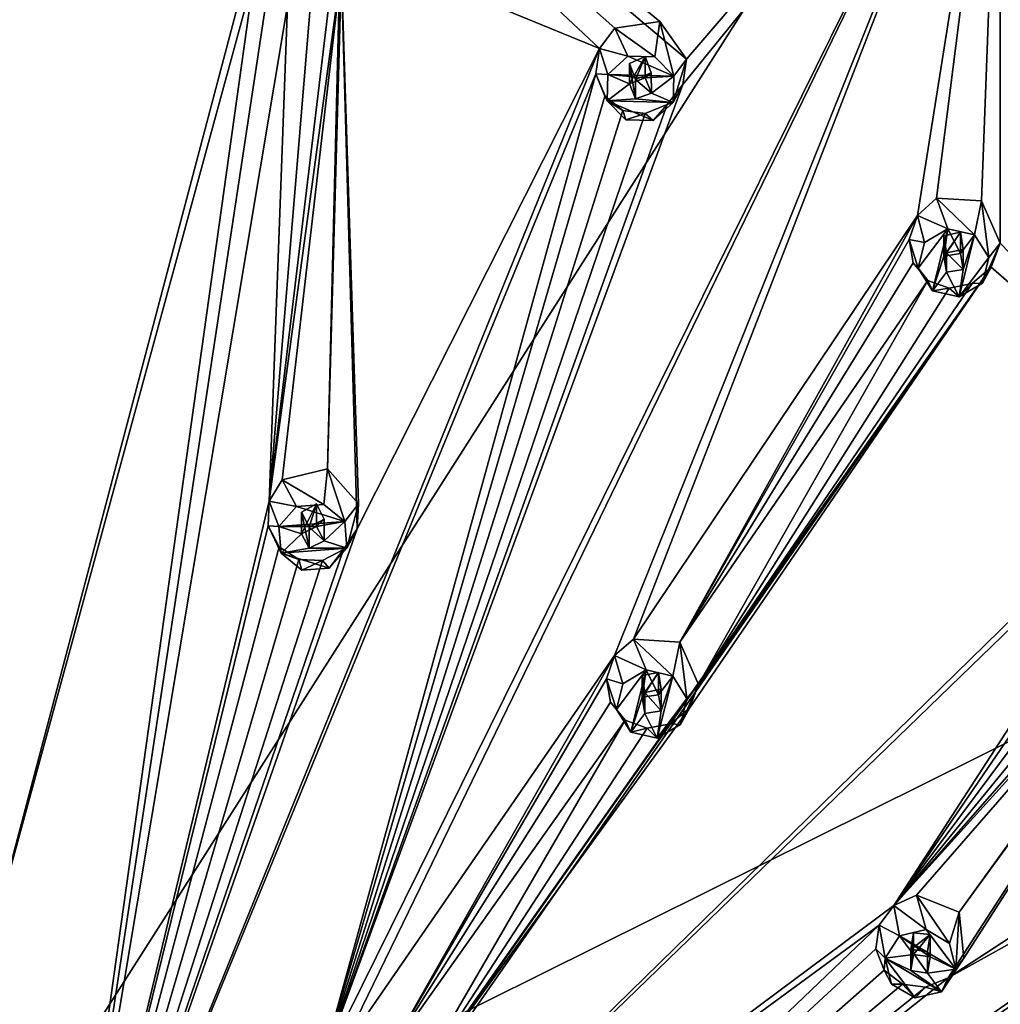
# Model space of a CAD drawing. Header units: millimetres. Extents: x -106 to 198, y -388 to 267.
# Tile 253 of 256: x 152 to 172, y 229 to 250. Entities that reach past the tile are written whole.
import ezdxf

# ---------------------------------------------------------------- set-up
doc = ezdxf.new("R2010")
doc.units = ezdxf.units.MM
doc.header["$LTSCALE"] = 52.148148
for name, color, linetype in [('5793', 7, 'CONTINUOUS'), ('5844', 7, 'CONTINUOUS'), ('5886', 7, 'CONTINUOUS'), ('5887', 7, 'CONTINUOUS'), ('5888', 7, 'CONTINUOUS'), ('5889', 7, 'CONTINUOUS'), ('5890', 7, 'CONTINUOUS'), ('5891', 7, 'CONTINUOUS'), ('5892', 7, 'CONTINUOUS'), ('5893', 7, 'CONTINUOUS'), ('5894', 7, 'CONTINUOUS'), ('5895', 7, 'CONTINUOUS'), ('6106', 7, 'CONTINUOUS'), ('6107', 7, 'CONTINUOUS'), ('6108', 7, 'CONTINUOUS'), ('6109', 7, 'CONTINUOUS'), ('6110', 7, 'CONTINUOUS'), ('6111', 7, 'CONTINUOUS'), ('6112', 7, 'CONTINUOUS'), ('6113', 7, 'CONTINUOUS'), ('6114', 7, 'CONTINUOUS'), ('6115', 7, 'CONTINUOUS'), ('6116', 7, 'CONTINUOUS'), ('6117', 7, 'CONTINUOUS'), ('6118', 7, 'CONTINUOUS'), ('6119', 7, 'CONTINUOUS'), ('6120', 7, 'CONTINUOUS'), ('6361', 7, 'CONTINUOUS'), ('6381', 7, 'CONTINUOUS'), ('6384', 7, 'CONTINUOUS'), ('6385', 7, 'CONTINUOUS'), ('6386', 7, 'CONTINUOUS'), ('6387', 7, 'CONTINUOUS')]:
    doc.layers.add(name, color=color, linetype=linetype)

msp = doc.modelspace()

# ---------------------------------------------------------------- linework, layer by layer
at = {"layer": '5793', "linetype": 'CONTINUOUS'}
for points in [[(150, 267.005, 0.713), (173.945, 260.808, -0.948), (150, 223.267, -21.09), (150, 267.005, 0.713)], [(173.945, 260.808, -0.948), (191.474, 243.876, -5.485), (150, 223.267, -21.09), (173.945, 260.808, -0.948)], [(191.474, 243.876, -5.485), (197.891, 220.746, -11.682), (150, 223.267, -21.09), (191.474, 243.876, -5.485)]]:
    msp.add_3dface(points, dxfattribs=at)
at = {"layer": '5844', "linetype": 'CONTINUOUS'}
for points in [[(163.1, 262.938, 11.281), (163.021, 262.482, 11.891), (185.263, 249.399, 8.385), (163.1, 262.938, 11.281)], [(185.477, 249.775, 7.754), (163.1, 262.938, 11.281), (185.263, 249.399, 8.385), (185.477, 249.775, 7.754)], [(163.021, 262.482, 11.891), (174.713, 256.756, 10.66), (185.263, 249.399, 8.385), (163.021, 262.482, 11.891)]]:
    msp.add_3dface(points, dxfattribs=at)
at = {"layer": '5886', "linetype": 'CONTINUOUS'}
for points in [[(165.058, 248.808, 14.268), (165.453, 248.405, 14.16), (165.16, 249.546, 12.395), (165.058, 248.808, 14.268)], [(165.16, 249.546, 12.395), (165.453, 248.405, 14.16), (165.722, 248.76, 12.356), (165.16, 249.546, 12.395)], [(165.453, 248.405, 14.16), (165.438, 247.851, 14.012), (165.722, 248.76, 12.356), (165.453, 248.405, 14.16)], [(165.722, 248.76, 12.356), (165.438, 247.851, 14.012), (165.64, 248.227, 12.391), (165.722, 248.76, 12.356)], [(165.64, 248.227, 12.391), (165.438, 247.851, 14.012), (165.315, 247.808, 12.453), (165.64, 248.227, 12.391)], [(165.315, 247.808, 12.453), (165.022, 247.469, 13.91), (164.855, 247.617, 12.524), (165.315, 247.808, 12.453)], [(165.438, 247.851, 14.012), (165.022, 247.469, 13.91), (165.315, 247.808, 12.453), (165.438, 247.851, 14.012)], [(164.448, 247.484, 13.914), (164.38, 247.682, 12.585), (164.855, 247.617, 12.524), (164.448, 247.484, 13.914)], [(165.022, 247.469, 13.91), (164.448, 247.484, 13.914), (164.855, 247.617, 12.524), (165.022, 247.469, 13.91)]]:
    msp.add_3dface(points, dxfattribs=at)
at = {"layer": '5887', "linetype": 'CONTINUOUS'}
for points in [[(164.068, 248.44, 14.17), (165.453, 248.405, 14.16), (164.485, 248.822, 14.272), (164.068, 248.44, 14.17)], [(165.453, 248.405, 14.16), (165.058, 248.808, 14.268), (164.485, 248.822, 14.272), (165.453, 248.405, 14.16)], [(164.068, 248.44, 14.17), (164.053, 247.886, 14.021), (164.525, 248.244, 14.117), (164.068, 248.44, 14.17)], [(165.453, 248.405, 14.16), (164.068, 248.44, 14.17), (164.855, 248.366, 14.15), (165.453, 248.405, 14.16)], [(164.855, 248.366, 14.15), (164.068, 248.44, 14.17), (164.525, 248.244, 14.117), (164.855, 248.366, 14.15)], [(165.453, 248.405, 14.16), (164.855, 248.366, 14.15), (164.982, 248.048, 14.065), (165.453, 248.405, 14.16)], [(165.438, 247.851, 14.012), (165.453, 248.405, 14.16), (164.982, 248.048, 14.065), (165.438, 247.851, 14.012)], [(164.525, 248.244, 14.117), (164.053, 247.886, 14.021), (164.652, 247.925, 14.032), (164.525, 248.244, 14.117)], [(164.652, 247.925, 14.032), (165.438, 247.851, 14.012), (164.982, 248.048, 14.065), (164.652, 247.925, 14.032)], [(164.053, 247.886, 14.021), (165.438, 247.851, 14.012), (164.652, 247.925, 14.032), (164.053, 247.886, 14.021)], [(164.448, 247.484, 13.914), (165.022, 247.469, 13.91), (164.053, 247.886, 14.021), (164.448, 247.484, 13.914)], [(165.022, 247.469, 13.91), (165.438, 247.851, 14.012), (164.053, 247.886, 14.021), (165.022, 247.469, 13.91)]]:
    msp.add_3dface(points, dxfattribs=at)
at = {"layer": '5888', "linetype": 'CONTINUOUS'}
for points in [[(164.855, 248.366, 14.15), (164.855, 248.815, 12.474), (164.981, 248.473, 12.472), (164.855, 248.366, 14.15)], [(164.652, 248.329, 12.523), (164.982, 248.048, 14.065), (164.981, 248.473, 12.472), (164.652, 248.329, 12.523)], [(164.982, 248.048, 14.065), (164.855, 248.366, 14.15), (164.981, 248.473, 12.472), (164.982, 248.048, 14.065)], [(164.652, 247.925, 14.032), (164.982, 248.048, 14.065), (164.652, 248.329, 12.523), (164.652, 247.925, 14.032)]]:
    msp.add_3dface(points, dxfattribs=at)
at = {"layer": '5889', "linetype": 'CONTINUOUS'}
for points in [[(163.891, 248.979, 12.592), (164.485, 248.822, 14.272), (164.212, 249.409, 12.53), (163.891, 248.979, 12.592)], [(165.058, 248.808, 14.268), (165.16, 249.546, 12.395), (164.212, 249.409, 12.53), (165.058, 248.808, 14.268)], [(164.485, 248.822, 14.272), (165.058, 248.808, 14.268), (164.212, 249.409, 12.53), (164.485, 248.822, 14.272)], [(163.82, 248.451, 12.626), (164.068, 248.44, 14.17), (163.891, 248.979, 12.592), (163.82, 248.451, 12.626)], [(164.068, 248.44, 14.17), (164.485, 248.822, 14.272), (163.891, 248.979, 12.592), (164.068, 248.44, 14.17)], [(164.053, 247.886, 14.021), (164.068, 248.44, 14.17), (163.82, 248.451, 12.626), (164.053, 247.886, 14.021)], [(164.004, 247.983, 12.622), (164.053, 247.886, 14.021), (163.82, 248.451, 12.626), (164.004, 247.983, 12.622)], [(164.38, 247.682, 12.585), (164.053, 247.886, 14.021), (164.004, 247.983, 12.622), (164.38, 247.682, 12.585)], [(164.38, 247.682, 12.585), (164.448, 247.484, 13.914), (164.053, 247.886, 14.021), (164.38, 247.682, 12.585)]]:
    msp.add_3dface(points, dxfattribs=at)
at = {"layer": '5890', "linetype": 'CONTINUOUS'}
for points in [[(164.855, 248.366, 14.15), (164.525, 248.244, 14.117), (164.855, 248.815, 12.474), (164.855, 248.366, 14.15)], [(164.855, 248.815, 12.474), (164.525, 248.244, 14.117), (164.525, 248.67, 12.525), (164.855, 248.815, 12.474)], [(164.525, 248.244, 14.117), (164.652, 247.925, 14.032), (164.525, 248.67, 12.525), (164.525, 248.244, 14.117)], [(164.652, 247.925, 14.032), (164.652, 248.329, 12.523), (164.525, 248.67, 12.525), (164.652, 247.925, 14.032)]]:
    msp.add_3dface(points, dxfattribs=at)
at = {"layer": '5891', "linetype": 'CONTINUOUS'}
for points in [[(171.761, 245.07, 13.267), (172.061, 244.597, 13.14), (171.908, 245.783, 11.387), (171.761, 245.07, 13.267)], [(171.908, 245.783, 11.387), (172.061, 244.597, 13.14), (172.298, 244.9, 11.321), (171.908, 245.783, 11.387)], [(172.061, 244.597, 13.14), (171.927, 244.058, 12.995), (172.298, 244.9, 11.321), (172.061, 244.597, 13.14)], [(172.298, 244.9, 11.321), (171.927, 244.058, 12.995), (172.113, 244.394, 11.364), (172.298, 244.9, 11.321)], [(172.113, 244.394, 11.364), (171.927, 244.058, 12.995), (171.714, 244.049, 11.446), (172.113, 244.394, 11.364)], [(170.879, 243.897, 12.952), (170.781, 244.112, 11.628), (171.23, 243.953, 11.542), (170.879, 243.897, 12.952)], [(171.714, 244.049, 11.446), (171.438, 243.768, 12.918), (171.23, 243.953, 11.542), (171.714, 244.049, 11.446)], [(171.927, 244.058, 12.995), (171.438, 243.768, 12.918), (171.714, 244.049, 11.446), (171.927, 244.058, 12.995)], [(171.438, 243.768, 12.918), (170.879, 243.897, 12.952), (171.23, 243.953, 11.542), (171.438, 243.768, 12.918)]]:
    msp.add_3dface(points, dxfattribs=at)
at = {"layer": '5892', "linetype": 'CONTINUOUS'}
for points in [[(170.58, 244.37, 13.079), (170.879, 243.897, 12.952), (171.203, 245.199, 13.301), (170.58, 244.37, 13.079)], [(170.714, 244.909, 13.224), (170.58, 244.37, 13.079), (171.203, 245.199, 13.301), (170.714, 244.909, 13.224)], [(171.203, 245.199, 13.301), (170.879, 243.897, 12.952), (171.118, 244.625, 13.148), (171.203, 245.199, 13.301)], [(171.467, 244.679, 13.162), (171.203, 245.199, 13.301), (171.118, 244.625, 13.148), (171.467, 244.679, 13.162)], [(171.761, 245.07, 13.267), (171.203, 245.199, 13.301), (171.467, 244.679, 13.162), (171.761, 245.07, 13.267)], [(171.438, 243.768, 12.918), (172.061, 244.597, 13.14), (171.761, 245.07, 13.267), (171.438, 243.768, 12.918)], [(171.438, 243.768, 12.918), (171.761, 245.07, 13.267), (171.523, 244.342, 13.072), (171.438, 243.768, 12.918)], [(171.761, 245.07, 13.267), (171.467, 244.679, 13.162), (171.523, 244.342, 13.072), (171.761, 245.07, 13.267)], [(171.118, 244.625, 13.148), (170.879, 243.897, 12.952), (171.173, 244.288, 13.057), (171.118, 244.625, 13.148)], [(171.438, 243.768, 12.918), (171.927, 244.058, 12.995), (172.061, 244.597, 13.14), (171.438, 243.768, 12.918)], [(170.879, 243.897, 12.952), (171.438, 243.768, 12.918), (171.173, 244.288, 13.057), (170.879, 243.897, 12.952)], [(171.173, 244.288, 13.057), (171.438, 243.768, 12.918), (171.523, 244.342, 13.072), (171.173, 244.288, 13.057)]]:
    msp.add_3dface(points, dxfattribs=at)
at = {"layer": '5893', "linetype": 'CONTINUOUS'}
for points in [[(171.467, 244.679, 13.162), (171.467, 245.128, 11.486), (171.522, 244.768, 11.479), (171.467, 244.679, 13.162)], [(171.173, 244.692, 11.549), (171.523, 244.342, 13.072), (171.522, 244.768, 11.479), (171.173, 244.692, 11.549)], [(171.173, 244.288, 13.057), (171.523, 244.342, 13.072), (171.173, 244.692, 11.549), (171.173, 244.288, 13.057)], [(171.523, 244.342, 13.072), (171.467, 244.679, 13.162), (171.522, 244.768, 11.479), (171.523, 244.342, 13.072)]]:
    msp.add_3dface(points, dxfattribs=at)
at = {"layer": '5894', "linetype": 'CONTINUOUS'}
for points in [[(170.564, 245.481, 11.655), (171.203, 245.199, 13.301), (170.961, 245.839, 11.573), (170.564, 245.481, 11.655)], [(171.761, 245.07, 13.267), (171.908, 245.783, 11.387), (170.961, 245.839, 11.573), (171.761, 245.07, 13.267)], [(171.203, 245.199, 13.301), (171.761, 245.07, 13.267), (170.961, 245.839, 11.573), (171.203, 245.199, 13.301)], [(170.39, 244.978, 11.695), (170.714, 244.909, 13.224), (170.564, 245.481, 11.655), (170.39, 244.978, 11.695)], [(170.714, 244.909, 13.224), (171.203, 245.199, 13.301), (170.564, 245.481, 11.655), (170.714, 244.909, 13.224)], [(170.58, 244.37, 13.079), (170.714, 244.909, 13.224), (170.39, 244.978, 11.695), (170.58, 244.37, 13.079)], [(170.476, 244.483, 11.684), (170.58, 244.37, 13.079), (170.39, 244.978, 11.695), (170.476, 244.483, 11.684)], [(170.781, 244.112, 11.628), (170.58, 244.37, 13.079), (170.476, 244.483, 11.684), (170.781, 244.112, 11.628)], [(170.781, 244.112, 11.628), (170.879, 243.897, 12.952), (170.58, 244.37, 13.079), (170.781, 244.112, 11.628)]]:
    msp.add_3dface(points, dxfattribs=at)
at = {"layer": '5895', "linetype": 'CONTINUOUS'}
for points in [[(171.467, 244.679, 13.162), (171.118, 244.625, 13.148), (171.467, 245.128, 11.486), (171.467, 244.679, 13.162)], [(171.467, 245.128, 11.486), (171.118, 244.625, 13.148), (171.118, 245.051, 11.555), (171.467, 245.128, 11.486)], [(171.118, 244.625, 13.148), (171.173, 244.288, 13.057), (171.118, 245.051, 11.555), (171.118, 244.625, 13.148)], [(171.173, 244.288, 13.057), (171.173, 244.692, 11.549), (171.118, 245.051, 11.555), (171.173, 244.288, 13.057)]]:
    msp.add_3dface(points, dxfattribs=at)
at = {"layer": '6106', "linetype": 'CONTINUOUS'}
for points in [[(158.112, 239.414, 15.107), (158.548, 239.054, 15.011), (158.189, 240.161, 13.237), (158.112, 239.414, 15.107)], [(158.189, 240.161, 13.237), (158.548, 239.054, 15.011), (158.839, 239.43, 13.161), (158.189, 240.161, 13.237)], [(158.548, 239.054, 15.011), (158.593, 238.501, 14.863), (158.839, 239.43, 13.161), (158.548, 239.054, 15.011)], [(158.839, 239.43, 13.161), (158.593, 238.501, 14.863), (158.807, 238.903, 13.142), (158.839, 239.43, 13.161)], [(158.807, 238.903, 13.142), (158.593, 238.501, 14.863), (158.524, 238.469, 13.145), (158.807, 238.903, 13.142)], [(158.524, 238.469, 13.145), (158.22, 238.08, 14.75), (158.081, 238.238, 13.167), (158.524, 238.469, 13.145)], [(158.593, 238.501, 14.863), (158.22, 238.08, 14.75), (158.524, 238.469, 13.145), (158.593, 238.501, 14.863)], [(157.648, 238.036, 14.738), (157.589, 238.258, 13.203), (158.081, 238.238, 13.167), (157.648, 238.036, 14.738)], [(158.22, 238.08, 14.75), (157.648, 238.036, 14.738), (158.081, 238.238, 13.167), (158.22, 238.08, 14.75)]]:
    msp.add_3dface(points, dxfattribs=at)
at = {"layer": '6107', "linetype": 'CONTINUOUS'}
for points in [[(157.167, 238.949, 14.982), (158.548, 239.054, 15.011), (157.539, 239.371, 15.095), (157.167, 238.949, 14.982)], [(158.548, 239.054, 15.011), (158.112, 239.414, 15.107), (157.539, 239.371, 15.095), (158.548, 239.054, 15.011)], [(158.548, 239.054, 15.011), (157.167, 238.949, 14.982), (157.957, 238.955, 14.984), (158.548, 239.054, 15.011)], [(158.548, 239.054, 15.011), (157.957, 238.955, 14.984), (158.118, 238.65, 14.902), (158.548, 239.054, 15.011)], [(158.593, 238.501, 14.863), (158.548, 239.054, 15.011), (158.118, 238.65, 14.902), (158.593, 238.501, 14.863)], [(157.957, 238.955, 14.984), (157.167, 238.949, 14.982), (157.642, 238.8, 14.942), (157.957, 238.955, 14.984)], [(157.167, 238.949, 14.982), (157.212, 238.396, 14.834), (157.642, 238.8, 14.942), (157.167, 238.949, 14.982)], [(157.642, 238.8, 14.942), (157.212, 238.396, 14.834), (157.803, 238.495, 14.861), (157.642, 238.8, 14.942)], [(157.803, 238.495, 14.861), (158.593, 238.501, 14.863), (158.118, 238.65, 14.902), (157.803, 238.495, 14.861)], [(158.22, 238.08, 14.75), (158.593, 238.501, 14.863), (157.212, 238.396, 14.834), (158.22, 238.08, 14.75)], [(157.212, 238.396, 14.834), (158.593, 238.501, 14.863), (157.803, 238.495, 14.861), (157.212, 238.396, 14.834)], [(157.648, 238.036, 14.738), (158.22, 238.08, 14.75), (157.212, 238.396, 14.834), (157.648, 238.036, 14.738)]]:
    msp.add_3dface(points, dxfattribs=at)
at = {"layer": '6108', "linetype": 'CONTINUOUS'}
for points in [[(157.957, 238.955, 14.984), (157.957, 239.425, 13.228), (158.117, 239.105, 13.204), (157.957, 238.955, 14.984)], [(157.803, 238.935, 13.219), (158.118, 238.65, 14.902), (158.117, 239.105, 13.204), (157.803, 238.935, 13.219)], [(158.118, 238.65, 14.902), (157.957, 238.955, 14.984), (158.117, 239.105, 13.204), (158.118, 238.65, 14.902)], [(157.803, 238.495, 14.861), (158.118, 238.65, 14.902), (157.803, 238.935, 13.219), (157.803, 238.495, 14.861)]]:
    msp.add_3dface(points, dxfattribs=at)
at = {"layer": '6109', "linetype": 'CONTINUOUS'}
for points in [[(158.112, 239.414, 15.107), (158.189, 240.161, 13.237), (157.236, 239.933, 13.296), (158.112, 239.414, 15.107)], [(156.961, 239.483, 13.297), (157.539, 239.371, 15.095), (157.236, 239.933, 13.296), (156.961, 239.483, 13.297)], [(157.539, 239.371, 15.095), (158.112, 239.414, 15.107), (157.236, 239.933, 13.296), (157.539, 239.371, 15.095)], [(156.943, 238.965, 13.278), (157.167, 238.949, 14.982), (156.961, 239.483, 13.297), (156.943, 238.965, 13.278)], [(157.167, 238.949, 14.982), (157.539, 239.371, 15.095), (156.961, 239.483, 13.297), (157.167, 238.949, 14.982)], [(157.212, 238.396, 14.834), (157.167, 238.949, 14.982), (156.943, 238.965, 13.278), (157.212, 238.396, 14.834)], [(157.174, 238.523, 13.243), (157.212, 238.396, 14.834), (156.943, 238.965, 13.278), (157.174, 238.523, 13.243)], [(157.589, 238.258, 13.203), (157.212, 238.396, 14.834), (157.174, 238.523, 13.243), (157.589, 238.258, 13.203)], [(157.589, 238.258, 13.203), (157.648, 238.036, 14.738), (157.212, 238.396, 14.834), (157.589, 238.258, 13.203)]]:
    msp.add_3dface(points, dxfattribs=at)
at = {"layer": '6110', "linetype": 'CONTINUOUS'}
for points in [[(157.957, 238.955, 14.984), (157.642, 238.8, 14.942), (157.957, 239.425, 13.228), (157.957, 238.955, 14.984)], [(157.957, 239.425, 13.228), (157.642, 238.8, 14.942), (157.642, 239.254, 13.244), (157.957, 239.425, 13.228)], [(157.642, 238.8, 14.942), (157.803, 238.495, 14.861), (157.642, 239.254, 13.244), (157.642, 238.8, 14.942)], [(157.803, 238.495, 14.861), (157.803, 238.935, 13.219), (157.642, 239.254, 13.244), (157.803, 238.495, 14.861)]]:
    msp.add_3dface(points, dxfattribs=at)
at = {"layer": '6111', "linetype": 'CONTINUOUS'}
for points in [[(165.429, 235.813, 14.142), (165.729, 235.34, 14.015), (165.576, 236.526, 12.263), (165.429, 235.813, 14.142)], [(165.576, 236.526, 12.263), (165.729, 235.34, 14.015), (165.971, 235.634, 12.144), (165.576, 236.526, 12.263)], [(165.729, 235.34, 14.015), (165.595, 234.801, 13.871), (165.971, 235.634, 12.144), (165.729, 235.34, 14.015)], [(165.971, 235.634, 12.144), (165.595, 234.801, 13.871), (165.781, 235.142, 12.134), (165.971, 235.634, 12.144)], [(165.781, 235.142, 12.134), (165.595, 234.801, 13.871), (165.383, 234.812, 12.165), (165.781, 235.142, 12.134)], [(164.548, 234.64, 13.828), (164.435, 234.889, 12.3), (164.895, 234.723, 12.225), (164.548, 234.64, 13.828)], [(165.106, 234.511, 13.793), (164.548, 234.64, 13.828), (164.895, 234.723, 12.225), (165.106, 234.511, 13.793)], [(165.383, 234.812, 12.165), (165.106, 234.511, 13.793), (164.895, 234.723, 12.225), (165.383, 234.812, 12.165)], [(165.595, 234.801, 13.871), (165.106, 234.511, 13.793), (165.383, 234.812, 12.165), (165.595, 234.801, 13.871)]]:
    msp.add_3dface(points, dxfattribs=at)
at = {"layer": '6112', "linetype": 'CONTINUOUS'}
for points in [[(164.248, 235.113, 13.955), (164.548, 234.64, 13.828), (164.871, 235.942, 14.177), (164.248, 235.113, 13.955)], [(164.382, 235.652, 14.099), (164.248, 235.113, 13.955), (164.871, 235.942, 14.177), (164.382, 235.652, 14.099)], [(164.871, 235.942, 14.177), (164.548, 234.64, 13.828), (164.786, 235.368, 14.023), (164.871, 235.942, 14.177)], [(165.135, 235.422, 14.037), (164.871, 235.942, 14.177), (164.786, 235.368, 14.023), (165.135, 235.422, 14.037)], [(165.429, 235.813, 14.142), (164.871, 235.942, 14.177), (165.135, 235.422, 14.037), (165.429, 235.813, 14.142)], [(165.106, 234.511, 13.793), (165.729, 235.34, 14.015), (165.429, 235.813, 14.142), (165.106, 234.511, 13.793)], [(165.106, 234.511, 13.793), (165.429, 235.813, 14.142), (165.191, 235.085, 13.947), (165.106, 234.511, 13.793)], [(165.429, 235.813, 14.142), (165.135, 235.422, 14.037), (165.191, 235.085, 13.947), (165.429, 235.813, 14.142)], [(164.786, 235.368, 14.023), (164.548, 234.64, 13.828), (164.842, 235.031, 13.933), (164.786, 235.368, 14.023)], [(165.106, 234.511, 13.793), (165.595, 234.801, 13.871), (165.729, 235.34, 14.015), (165.106, 234.511, 13.793)], [(164.548, 234.64, 13.828), (165.106, 234.511, 13.793), (164.842, 235.031, 13.933), (164.548, 234.64, 13.828)], [(164.842, 235.031, 13.933), (165.106, 234.511, 13.793), (165.191, 235.085, 13.947), (164.842, 235.031, 13.933)]]:
    msp.add_3dface(points, dxfattribs=at)
at = {"layer": '6113', "linetype": 'CONTINUOUS'}
for points in [[(165.135, 235.422, 14.037), (165.135, 235.892, 12.281), (165.19, 235.539, 12.248), (165.135, 235.422, 14.037)], [(164.842, 235.471, 12.291), (165.191, 235.085, 13.947), (165.19, 235.539, 12.248), (164.842, 235.471, 12.291)], [(165.191, 235.085, 13.947), (165.135, 235.422, 14.037), (165.19, 235.539, 12.248), (165.191, 235.085, 13.947)], [(164.842, 235.031, 13.933), (165.191, 235.085, 13.947), (164.842, 235.471, 12.291), (164.842, 235.031, 13.933)]]:
    msp.add_3dface(points, dxfattribs=at)
at = {"layer": '6114', "linetype": 'CONTINUOUS'}
for points in [[(164.21, 236.244, 12.43), (164.871, 235.942, 14.177), (164.606, 236.591, 12.4), (164.21, 236.244, 12.43)], [(165.429, 235.813, 14.142), (165.576, 236.526, 12.263), (164.606, 236.591, 12.4), (165.429, 235.813, 14.142)], [(164.871, 235.942, 14.177), (165.429, 235.813, 14.142), (164.606, 236.591, 12.4), (164.871, 235.942, 14.177)], [(164.038, 235.755, 12.418), (164.382, 235.652, 14.099), (164.21, 236.244, 12.43), (164.038, 235.755, 12.418)], [(164.382, 235.652, 14.099), (164.871, 235.942, 14.177), (164.21, 236.244, 12.43), (164.382, 235.652, 14.099)], [(164.248, 235.113, 13.955), (164.382, 235.652, 14.099), (164.038, 235.755, 12.418), (164.248, 235.113, 13.955)], [(164.122, 235.265, 12.37), (164.248, 235.113, 13.955), (164.038, 235.755, 12.418), (164.122, 235.265, 12.37)], [(164.435, 234.889, 12.3), (164.248, 235.113, 13.955), (164.122, 235.265, 12.37), (164.435, 234.889, 12.3)], [(164.435, 234.889, 12.3), (164.548, 234.64, 13.828), (164.248, 235.113, 13.955), (164.435, 234.889, 12.3)]]:
    msp.add_3dface(points, dxfattribs=at)
at = {"layer": '6115', "linetype": 'CONTINUOUS'}
for points in [[(165.135, 235.422, 14.037), (164.786, 235.368, 14.023), (165.135, 235.892, 12.281), (165.135, 235.422, 14.037)], [(165.135, 235.892, 12.281), (164.786, 235.368, 14.023), (164.786, 235.823, 12.324), (165.135, 235.892, 12.281)], [(164.786, 235.368, 14.023), (164.842, 235.031, 13.933), (164.786, 235.823, 12.324), (164.786, 235.368, 14.023)], [(164.842, 235.031, 13.933), (164.842, 235.471, 12.291), (164.786, 235.823, 12.324), (164.842, 235.031, 13.933)]]:
    msp.add_3dface(points, dxfattribs=at)
at = {"layer": '6116', "linetype": 'CONTINUOUS'}
for points in [[(171.237, 230.203, 12.639), (171.371, 229.664, 12.495), (171.439, 230.863, 10.745), (171.237, 230.203, 12.639)], [(171.439, 230.863, 10.745), (171.371, 229.664, 12.495), (171.538, 229.896, 10.606), (171.439, 230.863, 10.745)], [(171.371, 229.664, 12.495), (171.071, 229.191, 12.368), (171.538, 229.896, 10.606), (171.371, 229.664, 12.495)], [(171.538, 229.896, 10.606), (171.071, 229.191, 12.368), (171.21, 229.483, 10.618), (171.538, 229.896, 10.606)], [(170.023, 229.351, 12.411), (169.867, 229.641, 10.894), (170.25, 229.347, 10.784), (170.023, 229.351, 12.411)], [(170.513, 229.062, 12.333), (170.023, 229.351, 12.411), (170.25, 229.347, 10.784), (170.513, 229.062, 12.333)], [(170.735, 229.286, 10.684), (170.513, 229.062, 12.333), (170.25, 229.347, 10.784), (170.735, 229.286, 10.684)], [(171.21, 229.483, 10.618), (171.071, 229.191, 12.368), (170.735, 229.286, 10.684), (171.21, 229.483, 10.618)], [(171.071, 229.191, 12.368), (170.513, 229.062, 12.333), (170.735, 229.286, 10.684), (171.071, 229.191, 12.368)]]:
    msp.add_3dface(points, dxfattribs=at)
at = {"layer": '6117', "linetype": 'CONTINUOUS'}
for points in [[(170.189, 230.363, 12.682), (171.371, 229.664, 12.495), (170.747, 230.493, 12.717), (170.189, 230.363, 12.682)], [(171.371, 229.664, 12.495), (171.237, 230.203, 12.639), (170.747, 230.493, 12.717), (171.371, 229.664, 12.495)], [(170.189, 230.363, 12.682), (169.889, 229.891, 12.555), (170.483, 229.973, 12.577), (170.189, 230.363, 12.682)], [(171.371, 229.664, 12.495), (170.189, 230.363, 12.682), (170.832, 229.919, 12.563), (171.371, 229.664, 12.495)], [(170.832, 229.919, 12.563), (170.189, 230.363, 12.682), (170.483, 229.973, 12.577), (170.832, 229.919, 12.563)], [(170.483, 229.973, 12.577), (169.889, 229.891, 12.555), (170.428, 229.635, 12.487), (170.483, 229.973, 12.577)], [(170.023, 229.351, 12.411), (170.513, 229.062, 12.333), (169.889, 229.891, 12.555), (170.023, 229.351, 12.411)], [(170.513, 229.062, 12.333), (171.071, 229.191, 12.368), (169.889, 229.891, 12.555), (170.513, 229.062, 12.333)], [(169.889, 229.891, 12.555), (171.071, 229.191, 12.368), (170.428, 229.635, 12.487), (169.889, 229.891, 12.555)], [(171.371, 229.664, 12.495), (170.832, 229.919, 12.563), (170.777, 229.582, 12.473), (171.371, 229.664, 12.495)], [(170.428, 229.635, 12.487), (171.071, 229.191, 12.368), (170.777, 229.582, 12.473), (170.428, 229.635, 12.487)], [(171.071, 229.191, 12.368), (171.371, 229.664, 12.495), (170.777, 229.582, 12.473), (171.071, 229.191, 12.368)]]:
    msp.add_3dface(points, dxfattribs=at)
at = {"layer": '6118', "linetype": 'CONTINUOUS'}
for points in [[(170.832, 229.919, 12.563), (170.832, 230.39, 10.807), (170.776, 230.036, 10.774), (170.832, 229.919, 12.563)], [(170.428, 229.635, 12.487), (170.777, 229.582, 12.473), (170.428, 230.075, 10.845), (170.428, 229.635, 12.487)], [(170.428, 230.075, 10.845), (170.777, 229.582, 12.473), (170.776, 230.036, 10.774), (170.428, 230.075, 10.845)], [(170.777, 229.582, 12.473), (170.832, 229.919, 12.563), (170.776, 230.036, 10.774), (170.777, 229.582, 12.473)]]:
    msp.add_3dface(points, dxfattribs=at)
at = {"layer": '6119', "linetype": 'CONTINUOUS'}
for points in [[(170.069, 231, 11.024), (170.747, 230.493, 12.717), (170.547, 231.213, 10.959), (170.069, 231, 11.024)], [(171.237, 230.203, 12.639), (171.439, 230.863, 10.745), (170.547, 231.213, 10.959), (171.237, 230.203, 12.639)], [(170.747, 230.493, 12.717), (171.237, 230.203, 12.639), (170.547, 231.213, 10.959), (170.747, 230.493, 12.717)], [(169.758, 230.585, 11.032), (170.189, 230.363, 12.682), (170.069, 231, 11.024), (169.758, 230.585, 11.032)], [(170.189, 230.363, 12.682), (170.747, 230.493, 12.717), (170.069, 231, 11.024), (170.189, 230.363, 12.682)], [(169.688, 230.093, 10.984), (169.889, 229.891, 12.555), (169.758, 230.585, 11.032), (169.688, 230.093, 10.984)], [(169.889, 229.891, 12.555), (170.189, 230.363, 12.682), (169.758, 230.585, 11.032), (169.889, 229.891, 12.555)], [(169.867, 229.641, 10.894), (169.889, 229.891, 12.555), (169.688, 230.093, 10.984), (169.867, 229.641, 10.894)], [(169.867, 229.641, 10.894), (170.023, 229.351, 12.411), (169.889, 229.891, 12.555), (169.867, 229.641, 10.894)]]:
    msp.add_3dface(points, dxfattribs=at)
at = {"layer": '6120', "linetype": 'CONTINUOUS'}
for points in [[(170.483, 229.973, 12.577), (170.428, 229.635, 12.487), (170.482, 230.427, 10.878), (170.483, 229.973, 12.577)], [(170.428, 229.635, 12.487), (170.428, 230.075, 10.845), (170.482, 230.427, 10.878), (170.428, 229.635, 12.487)], [(170.832, 230.39, 10.807), (170.483, 229.973, 12.577), (170.482, 230.427, 10.878), (170.832, 230.39, 10.807)], [(170.832, 229.919, 12.563), (170.483, 229.973, 12.577), (170.832, 230.39, 10.807), (170.832, 229.919, 12.563)]]:
    msp.add_3dface(points, dxfattribs=at)
at = {"layer": '6361', "linetype": 'CONTINUOUS'}
for points in [[(172.31, 256.43, 10.572), (150, 262.006, 12.066), (165.722, 248.76, 12.356), (172.31, 256.43, 10.572)], [(150, 262.006, 12.066), (158.459, 251.215, 13.013), (163.891, 248.979, 12.592), (150, 262.006, 12.066)], [(150, 262.006, 12.066), (165.16, 249.546, 12.395), (165.722, 248.76, 12.356), (150, 262.006, 12.066)], [(165.16, 249.546, 12.395), (150, 262.006, 12.066), (164.212, 249.409, 12.53), (165.16, 249.546, 12.395)], [(150, 262.006, 12.066), (163.891, 248.979, 12.592), (164.212, 249.409, 12.53), (150, 262.006, 12.066)], [(172.31, 256.43, 10.572), (165.64, 248.227, 12.391), (158.029, 227.522, 12.119), (172.31, 256.43, 10.572)], [(172.31, 256.43, 10.572), (158.029, 227.522, 12.119), (158.422, 227.862, 12.139), (172.31, 256.43, 10.572)], [(172.31, 256.43, 10.572), (158.422, 227.862, 12.139), (164.21, 236.244, 12.43), (172.31, 256.43, 10.572)], [(172.31, 256.43, 10.572), (164.21, 236.244, 12.43), (164.606, 236.591, 12.4), (172.31, 256.43, 10.572)], [(170.564, 245.481, 11.655), (172.31, 256.43, 10.572), (164.606, 236.591, 12.4), (170.564, 245.481, 11.655)], [(172.31, 256.43, 10.572), (165.722, 248.76, 12.356), (165.64, 248.227, 12.391), (172.31, 256.43, 10.572)], [(172.31, 256.43, 10.572), (170.564, 245.481, 11.655), (170.961, 245.839, 11.573), (172.31, 256.43, 10.572)], [(171.908, 245.783, 11.387), (172.31, 256.43, 10.572), (170.961, 245.839, 11.573), (171.908, 245.783, 11.387)], [(172.31, 256.43, 10.572), (171.908, 245.783, 11.387), (172.298, 244.9, 11.321), (172.31, 256.43, 10.572)], [(172.31, 256.43, 10.572), (172.298, 244.9, 11.321), (176.337, 240.72, 10.379), (172.31, 256.43, 10.572)], [(156.611, 251.06, 13.15), (150.957, 251.634, 13.304), (150.973, 229.737, 12.712), (156.611, 251.06, 13.15)], [(156.646, 250.529, 13.182), (156.611, 251.06, 13.15), (150.973, 229.737, 12.712), (156.646, 250.529, 13.182)], [(158.459, 251.215, 13.013), (158.484, 250.676, 13.047), (158.189, 240.161, 13.237), (158.459, 251.215, 13.013)], [(158.459, 251.215, 13.013), (158.189, 240.161, 13.237), (158.839, 239.43, 13.161), (158.459, 251.215, 13.013)], [(163.891, 248.979, 12.592), (158.459, 251.215, 13.013), (158.807, 238.903, 13.142), (163.891, 248.979, 12.592)], [(158.459, 251.215, 13.013), (158.839, 239.43, 13.161), (158.807, 238.903, 13.142), (158.459, 251.215, 13.013)], [(158.484, 250.676, 13.047), (158.247, 250.201, 13.094), (156.961, 239.483, 13.297), (158.484, 250.676, 13.047)], [(158.484, 250.676, 13.047), (156.961, 239.483, 13.297), (157.236, 239.933, 13.296), (158.484, 250.676, 13.047)], [(158.189, 240.161, 13.237), (158.484, 250.676, 13.047), (157.236, 239.933, 13.296), (158.189, 240.161, 13.237)], [(152.487, 220.835, 11.19), (156.646, 250.529, 13.182), (150.973, 229.737, 12.712), (152.487, 220.835, 11.19)], [(152.487, 220.835, 11.19), (156.92, 250.107, 13.191), (156.646, 250.529, 13.182), (152.487, 220.835, 11.19)], [(158.247, 250.201, 13.094), (157.832, 249.92, 13.141), (156.961, 239.483, 13.297), (158.247, 250.201, 13.094)], [(152.487, 220.835, 11.19), (157.351, 249.888, 13.176), (156.92, 250.107, 13.191), (152.487, 220.835, 11.19)], [(157.351, 249.888, 13.176), (152.487, 220.835, 11.19), (156.961, 239.483, 13.297), (157.351, 249.888, 13.176)], [(157.832, 249.92, 13.141), (157.351, 249.888, 13.176), (156.961, 239.483, 13.297), (157.832, 249.92, 13.141)], [(152.487, 220.835, 11.19), (163.82, 248.451, 12.626), (163.891, 248.979, 12.592), (152.487, 220.835, 11.19)], [(152.487, 220.835, 11.19), (163.891, 248.979, 12.592), (158.807, 238.903, 13.142), (152.487, 220.835, 11.19)], [(163.82, 248.451, 12.626), (152.487, 220.835, 11.19), (158.029, 227.522, 12.119), (163.82, 248.451, 12.626)], [(164.004, 247.983, 12.622), (163.82, 248.451, 12.626), (158.029, 227.522, 12.119), (164.004, 247.983, 12.622)], [(165.64, 248.227, 12.391), (165.315, 247.808, 12.453), (158.029, 227.522, 12.119), (165.64, 248.227, 12.391)], [(164.38, 247.682, 12.585), (164.004, 247.983, 12.622), (158.029, 227.522, 12.119), (164.38, 247.682, 12.585)], [(165.315, 247.808, 12.453), (164.855, 247.617, 12.524), (158.029, 227.522, 12.119), (165.315, 247.808, 12.453)], [(164.855, 247.617, 12.524), (164.38, 247.682, 12.585), (158.029, 227.522, 12.119), (164.855, 247.617, 12.524)], [(165.576, 236.526, 12.263), (170.564, 245.481, 11.655), (164.606, 236.591, 12.4), (165.576, 236.526, 12.263)], [(170.39, 244.978, 11.695), (170.564, 245.481, 11.655), (165.576, 236.526, 12.263), (170.39, 244.978, 11.695)], [(170.476, 244.483, 11.684), (170.39, 244.978, 11.695), (165.576, 236.526, 12.263), (170.476, 244.483, 11.684)], [(172.298, 244.9, 11.321), (172.113, 244.394, 11.364), (176.337, 240.72, 10.379), (172.298, 244.9, 11.321)], [(170.781, 244.112, 11.628), (170.476, 244.483, 11.684), (165.576, 236.526, 12.263), (170.781, 244.112, 11.628)], [(172.113, 244.394, 11.364), (154.597, 219.473, 10.825), (176.337, 240.72, 10.379), (172.113, 244.394, 11.364)], [(154.597, 219.473, 10.825), (172.113, 244.394, 11.364), (159.602, 226.418, 11.823), (154.597, 219.473, 10.825)], [(172.113, 244.394, 11.364), (159.798, 226.896, 11.88), (159.602, 226.418, 11.823), (172.113, 244.394, 11.364)], [(159.798, 226.896, 11.88), (172.113, 244.394, 11.364), (165.781, 235.142, 12.134), (159.798, 226.896, 11.88)], [(172.113, 244.394, 11.364), (165.971, 235.634, 12.144), (165.781, 235.142, 12.134), (172.113, 244.394, 11.364)], [(172.113, 244.394, 11.364), (171.714, 244.049, 11.446), (165.971, 235.634, 12.144), (172.113, 244.394, 11.364)], [(170.781, 244.112, 11.628), (165.576, 236.526, 12.263), (165.971, 235.634, 12.144), (170.781, 244.112, 11.628)], [(171.23, 243.953, 11.542), (170.781, 244.112, 11.628), (165.971, 235.634, 12.144), (171.23, 243.953, 11.542)], [(171.714, 244.049, 11.446), (171.23, 243.953, 11.542), (165.971, 235.634, 12.144), (171.714, 244.049, 11.446)], [(189.021, 241.102, 6.465), (181.918, 233.301, 8.391), (164.477, 220.675, 10.213), (189.021, 241.102, 6.465)], [(189.021, 241.102, 6.465), (164.477, 220.675, 10.213), (173.963, 224.263, 9.219), (189.021, 241.102, 6.465)], [(189.021, 241.102, 6.465), (177.899, 239.804, 9.956), (171.21, 229.483, 10.618), (189.021, 241.102, 6.465)], [(180.96, 234.903, 8.821), (189.021, 241.102, 6.465), (171.21, 229.483, 10.618), (180.96, 234.903, 8.821)], [(154.597, 219.473, 10.825), (176.069, 240.261, 10.431), (176.337, 240.72, 10.379), (154.597, 219.473, 10.825)], [(176.069, 240.261, 10.431), (154.597, 219.473, 10.825), (170.069, 231, 11.024), (176.069, 240.261, 10.431)], [(176.052, 239.759, 10.418), (176.069, 240.261, 10.431), (170.069, 231, 11.024), (176.052, 239.759, 10.418)], [(176.274, 239.335, 10.348), (176.052, 239.759, 10.418), (170.069, 231, 11.024), (176.274, 239.335, 10.348)], [(177.899, 239.804, 9.956), (171.538, 229.896, 10.606), (171.21, 229.483, 10.618), (177.899, 239.804, 9.956)], [(177.899, 239.804, 9.956), (177.619, 239.345, 10.011), (171.439, 230.863, 10.745), (177.899, 239.804, 9.956)], [(177.899, 239.804, 9.956), (171.439, 230.863, 10.745), (171.538, 229.896, 10.606), (177.899, 239.804, 9.956)], [(152.487, 220.835, 11.19), (156.943, 238.965, 13.278), (156.961, 239.483, 13.297), (152.487, 220.835, 11.19)], [(177.619, 239.345, 10.011), (177.164, 239.087, 10.116), (170.069, 231, 11.024), (177.619, 239.345, 10.011)], [(177.619, 239.345, 10.011), (170.069, 231, 11.024), (170.547, 231.213, 10.959), (177.619, 239.345, 10.011)], [(176.676, 239.09, 10.239), (176.274, 239.335, 10.348), (170.069, 231, 11.024), (176.676, 239.09, 10.239)], [(171.439, 230.863, 10.745), (177.619, 239.345, 10.011), (170.547, 231.213, 10.959), (171.439, 230.863, 10.745)], [(177.164, 239.087, 10.116), (176.676, 239.09, 10.239), (170.069, 231, 11.024), (177.164, 239.087, 10.116)], [(152.487, 220.835, 11.19), (157.174, 238.523, 13.243), (156.943, 238.965, 13.278), (152.487, 220.835, 11.19)], [(152.487, 220.835, 11.19), (158.807, 238.903, 13.142), (158.524, 238.469, 13.145), (152.487, 220.835, 11.19)], [(152.487, 220.835, 11.19), (157.589, 238.258, 13.203), (157.174, 238.523, 13.243), (152.487, 220.835, 11.19)], [(152.487, 220.835, 11.19), (158.524, 238.469, 13.145), (158.081, 238.238, 13.167), (152.487, 220.835, 11.19)], [(157.589, 238.258, 13.203), (152.487, 220.835, 11.19), (158.081, 238.238, 13.167), (157.589, 238.258, 13.203)], [(158.422, 227.862, 12.139), (159.405, 227.789, 12.048), (164.21, 236.244, 12.43), (158.422, 227.862, 12.139)], [(159.405, 227.789, 12.048), (164.038, 235.755, 12.418), (164.21, 236.244, 12.43), (159.405, 227.789, 12.048)], [(159.405, 227.789, 12.048), (164.122, 235.265, 12.37), (164.038, 235.755, 12.418), (159.405, 227.789, 12.048)], [(159.405, 227.789, 12.048), (164.435, 234.889, 12.3), (164.122, 235.265, 12.37), (159.405, 227.789, 12.048)], [(159.798, 226.896, 11.88), (165.781, 235.142, 12.134), (165.383, 234.812, 12.165), (159.798, 226.896, 11.88)], [(156.005, 217.437, 10.279), (180.608, 234.507, 8.889), (180.96, 234.903, 8.821), (156.005, 217.437, 10.279)], [(156.005, 217.437, 10.279), (180.96, 234.903, 8.821), (171.21, 229.483, 10.618), (156.005, 217.437, 10.279)], [(159.405, 227.789, 12.048), (159.798, 226.896, 11.88), (164.435, 234.889, 12.3), (159.405, 227.789, 12.048)], [(164.435, 234.889, 12.3), (159.798, 226.896, 11.88), (164.895, 234.723, 12.225), (164.435, 234.889, 12.3)], [(159.798, 226.896, 11.88), (165.383, 234.812, 12.165), (164.895, 234.723, 12.225), (159.798, 226.896, 11.88)], [(156.005, 217.437, 10.279), (180.491, 234.018, 8.88), (180.608, 234.507, 8.889), (156.005, 217.437, 10.279)], [(156.005, 217.437, 10.279), (180.619, 233.559, 8.8), (180.491, 234.018, 8.88), (156.005, 217.437, 10.279)], [(180.619, 233.559, 8.8), (156.005, 217.437, 10.279), (180.957, 233.239, 8.671), (180.619, 233.559, 8.8)], [(156.005, 217.437, 10.279), (181.918, 233.301, 8.391), (181.427, 233.139, 8.523), (156.005, 217.437, 10.279)], [(181.918, 233.301, 8.391), (156.005, 217.437, 10.279), (163.963, 220.62, 10.27), (181.918, 233.301, 8.391)], [(181.918, 233.301, 8.391), (163.963, 220.62, 10.27), (164.477, 220.675, 10.213), (181.918, 233.301, 8.391)], [(156.005, 217.437, 10.279), (181.427, 233.139, 8.523), (180.957, 233.239, 8.671), (156.005, 217.437, 10.279)], [(154.597, 219.473, 10.825), (169.758, 230.585, 11.032), (170.069, 231, 11.024), (154.597, 219.473, 10.825)], [(154.597, 219.473, 10.825), (156.005, 217.437, 10.279), (169.758, 230.585, 11.032), (154.597, 219.473, 10.825)], [(156.005, 217.437, 10.279), (169.688, 230.093, 10.984), (169.758, 230.585, 11.032), (156.005, 217.437, 10.279)], [(156.005, 217.437, 10.279), (169.867, 229.641, 10.894), (169.688, 230.093, 10.984), (156.005, 217.437, 10.279)], [(152.487, 220.835, 11.19), (150.973, 229.737, 12.712), (150.83, 229.257, 12.652), (152.487, 220.835, 11.19)], [(169.867, 229.641, 10.894), (156.005, 217.437, 10.279), (170.25, 229.347, 10.784), (169.867, 229.641, 10.894)], [(156.005, 217.437, 10.279), (171.21, 229.483, 10.618), (170.735, 229.286, 10.684), (156.005, 217.437, 10.279)], [(156.005, 217.437, 10.279), (170.735, 229.286, 10.684), (170.25, 229.347, 10.784), (156.005, 217.437, 10.279)], [(150, 228.791, 12.593), (152.487, 220.835, 11.19), (150.83, 229.257, 12.652), (150, 228.791, 12.593)]]:
    msp.add_3dface(points, dxfattribs=at)
at = {"layer": '6381', "linetype": 'CONTINUOUS'}
for points in [[(170.428, 230.075, 10.845), (170.832, 230.39, 10.807), (170.482, 230.427, 10.878), (170.428, 230.075, 10.845)], [(170.832, 230.39, 10.807), (170.428, 230.075, 10.845), (170.776, 230.036, 10.774), (170.832, 230.39, 10.807)]]:
    msp.add_3dface(points, dxfattribs=at)
at = {"layer": '6384', "linetype": 'CONTINUOUS'}
for points in [[(164.842, 235.471, 12.291), (165.135, 235.892, 12.281), (164.786, 235.823, 12.324), (164.842, 235.471, 12.291)], [(165.135, 235.892, 12.281), (164.842, 235.471, 12.291), (165.19, 235.539, 12.248), (165.135, 235.892, 12.281)]]:
    msp.add_3dface(points, dxfattribs=at)
at = {"layer": '6385', "linetype": 'CONTINUOUS'}
for points in [[(171.173, 244.692, 11.549), (171.467, 245.128, 11.486), (171.118, 245.051, 11.555), (171.173, 244.692, 11.549)], [(171.467, 245.128, 11.486), (171.173, 244.692, 11.549), (171.522, 244.768, 11.479), (171.467, 245.128, 11.486)]]:
    msp.add_3dface(points, dxfattribs=at)
at = {"layer": '6386', "linetype": 'CONTINUOUS'}
for points in [[(164.652, 248.329, 12.523), (164.855, 248.815, 12.474), (164.525, 248.67, 12.525), (164.652, 248.329, 12.523)], [(164.855, 248.815, 12.474), (164.652, 248.329, 12.523), (164.981, 248.473, 12.472), (164.855, 248.815, 12.474)]]:
    msp.add_3dface(points, dxfattribs=at)
at = {"layer": '6387', "linetype": 'CONTINUOUS'}
for points in [[(157.803, 238.935, 13.219), (157.957, 239.425, 13.228), (157.642, 239.254, 13.244), (157.803, 238.935, 13.219)], [(157.957, 239.425, 13.228), (157.803, 238.935, 13.219), (158.117, 239.105, 13.204), (157.957, 239.425, 13.228)]]:
    msp.add_3dface(points, dxfattribs=at)

doc.saveas('drawing.dxf')
